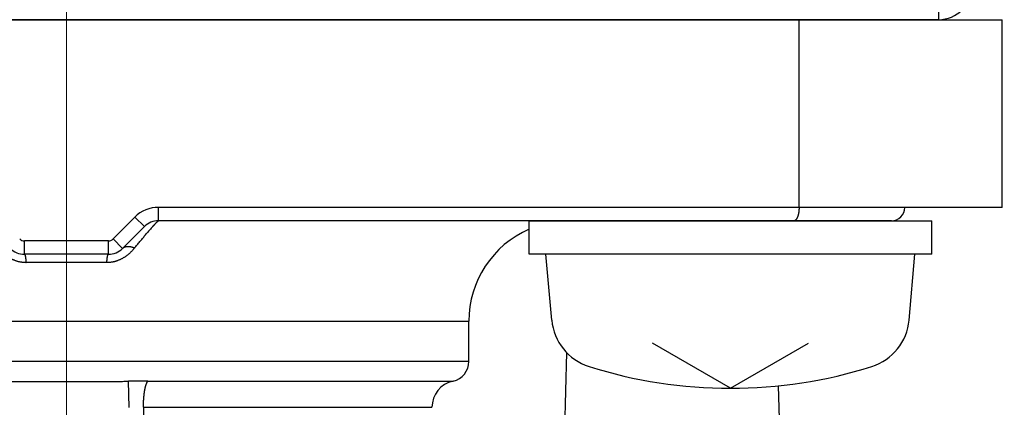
# Model space of a CAD drawing. Header units: millimetres. Extents: x 0 to 1735, y 0 to 1188.
# Tile 53 of 139: x 245 to 259, y 742 to 748. Entities that reach past the tile are written whole.
import ezdxf

# ---------------------------------------------------------------- set-up
doc = ezdxf.new("R2010")
doc.units = ezdxf.units.MM
doc.header["$LTSCALE"] = 0.727559
doc.linetypes.add('CENTER', pattern=[50.8, 31.75, -6.35, 6.35, -6.35])
doc.layers.add('NoLayerName_001', color=7, linetype='Continuous')
doc.layers.add('NoLayerName_003', color=7, linetype='Continuous')
doc.styles.get("Standard").update_dxf_attribs({"font": 'txt', "bigfont": 'extfont2'})
doc.dimstyles.get("Standard").update_dxf_attribs({"dimtxt": 2.5, "dimasz": 2.5, "dimexe": 1, "dimexo": 1, "dimtad": 1, "dimdec": 3, "dimzin": 0, "dimdsep": 46, "dimtxsty": 'Standard', "dimcen": 2.5, "dimadec": 3, "dimazin": 0, "dimtfac": 0.75, "dimtdec": 3, "dimtmove": 0, "dimatfit": 3, "dimfxl": 1, "dimarcsym": 0})

# ---------------------------------------------------------------- blocks, each defined once
blk = doc.blocks.new('_OPEN30')
at = {"color": 0, "linetype": 'ByBlock', "lineweight": -2}
for p, q in [((-1, 0.267949), (0, 0)), ((0, 0), (-1, -0.267949)), ((0, 0), (-1, 0))]:
    blk.add_line(p, q, dxfattribs=at)
blk = doc.blocks.new('*D141')
at = {"layer": 'Defpoints', "color": 0}
for p in [(330, 790), (350, 790), (250.65, 731.3)]:
    blk.add_point(p, dxfattribs=at)
at = {"layer": 'NoLayerName_001', "color": 0, "linetype": 'Continuous', "lineweight": 13}
for p, q in [((334, 790), (354, 790)), ((350, 739.3), (350, 782)), ((254.65, 731.3), (354, 731.3))]:
    blk.add_line(p, q, dxfattribs=at)
at = {"layer": 'NoLayerName_001', "color": 0, "lineweight": 13, "xscale": 8, "yscale": 8, "zscale": 8}
for p, rotation in [((350, 790), 90), ((350, 731.3), 270)]:
    blk.add_blockref('_OPEN30', p, dxfattribs=dict(at, rotation=rotation))
at = {"layer": 'NoLayerName_001', "color": 0, "lineweight": 13, "insert": (338.416, 760.65), "char_height": 12.8, "attachment_point": 5, "rotation": 90}
blk.add_mtext('\\W0.8594;５９', dxfattribs=at)

msp = doc.modelspace()

# ---------------------------------------------------------------- linework, layer by layer
at = {"layer": 'NoLayerName_001', "color": 7, "linetype": 'Continuous', "lineweight": 25}
for p, q in [((258.49999769, 764.12046916), (258.49999769, 747.99999775)), ((252.39999983, 744.50000009), (252.39999983, 745.00000008)), ((252.39999983, 745.00000008), (258.39999968, 745.00000008)), ((258.39999968, 744.50000009), (258.39999968, 745.00000008)), ((258.39999968, 744.50000009), (252.39999983, 744.50000009)), ((252.73590474, 743.51810242), (252.64999982, 744.50000009)), ((258.06409477, 743.51810242), (258.14999968, 744.50000009)), ((255.39999975, 742.50000014), (254.2370987, 743.17140138)), ((255.39999975, 742.50000014), (256.56290081, 743.17140138)), ((252.95434585, 743.03526609), (252.06405844, 709.0365616)), ((256.11324708, 742.53643351), (256.99189954, 708.98204974))]:
    msp.add_line(p, q, dxfattribs=at)
at = {"layer": 'NoLayerName_001', "color": 4, "linetype": 'Continuous', "lineweight": 25}
msp.add_line((258.5, 748), (232.49999764, 748), dxfattribs=at)
at = {"layer": 'NoLayerName_001', "color": 60, "linetype": 'Continuous', "lineweight": 25}
for p, q in [((233.00000031, 748), (259.44961071, 748)), ((256.42291143, 745.20000007), (256.42291143, 748)), ((256.42291143, 745.20000007), (256.42291143, 748)), ((259.44961071, 745.20000007), (259.44961071, 748)), ((259.44961071, 745.20000007), (246.87426403, 745.20000007)), ((246.87426403, 745.00000008), (246.87426403, 745.20000007)), ((259.44961071, 745.20000007), (246.87426403, 745.20000007)), ((246.52071065, 745.05355346), (246.19644659, 744.7292894)), ((246.66213201, 744.91213211), (246.52071065, 745.05355346)), ((257.79999969, 745.00000008), (246.87426403, 745.00000008)), ((246.66213201, 744.91213211), (246.33786794, 744.58786805)), ((246.12573592, 744.70000008), (244.87426408, 744.70000008)), ((244.87426408, 744.50000009), (244.87426408, 744.70000008)), ((246.12573592, 744.50000009), (246.12573592, 744.70000008)), ((246.33786794, 744.58786805), (246.19644659, 744.7292894)), ((246.12573592, 744.50000009), (244.87426408, 744.50000009)), ((246.10236956, 744.37500009), (244.89763044, 744.37500009)), ((239.50000015, 743.50000011), (251.49999985, 743.50000011)), ((251.49999985, 742.90000013), (251.49999985, 743.50000011)), ((251.49999985, 742.90000013), (239.50000015, 742.90000013)), ((246.43808313, 742.21143704), (246.4264882, 742.60490165)), ((246.71514139, 742.60696883), (251.26428476, 742.60696865)), ((246.6488871, 742.21626043), (250.94999986, 742.21626043)), ((246.6488871, 742.21626043), (246.64888833, 731.60000041))]:
    msp.add_line(p, q, dxfattribs=at)
at = {"layer": 'NoLayerName_001', "color": 4, "linetype": 'Continuous', "lineweight": 25}
msp.add_arc((258.5, 748.5), 0.5, 270, 0, dxfattribs=at)
at = {"layer": 'NoLayerName_001', "color": 60, "linetype": 'Continuous', "lineweight": 25}
for centre, radius, start, end in [((246.87426403, 744.70000008), 0.49999309, 90, 135), ((257.79999969, 745.20000007), 0.2, 270, 0), ((257.79999969, 745.20000007), 0.2, 270, 0), ((246.87426403, 744.70000008), 0.29999999, 90, 135), ((251.06133598, 741.10369461), 5.72617121, 138.607341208, 139.451354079), ((252.99999981, 743.50000011), 1.49999996, 113.578178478, 180), ((244.87426408, 744.80000008), 0.09999995, 225, 270), ((246.12573592, 744.80000008), 0.09999995, 270, 315), ((244.87426408, 744.80000008), 0.29999999, 225, 270), ((246.12573592, 744.80000008), 0.29999999, 270, 315), ((251.19999986, 742.90000013), 0.29999999, 282.373466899, 0), ((246.73596425, 719.54495817), 23.06202006, 90.051732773, 90.768892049), ((251.34999985, 742.21626043), 0.39999999, 102.373743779, 180)]:
    msp.add_arc(centre, radius, start, end, dxfattribs=at)
at = {"layer": 'NoLayerName_001', "color": 7, "linetype": 'Continuous', "lineweight": 25}
for centre, radius, start, end in [((253.53286047, 743.58782701), 0.79999998, 185, 252.473221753), ((257.26713903, 743.58782701), 0.79999998, 287.526778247, 355), ((255.39999975, 749.49999996), 6.99999983, 252.473221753, 287.526778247)]:
    msp.add_arc(centre, radius, start, end, dxfattribs=at)
for points, knots in [([(256.42291143, 745.20000007), (256.42290374, 745.19831753), (256.4228997, 745.19495178), (256.42282568, 745.1899029), (256.42271013, 745.18485346), (256.42254508, 745.17980423), (256.42233176, 745.17475597), (256.42206896, 745.16970943), (256.4217561, 745.16466539), (256.42139244, 745.15962458), (256.42097729, 745.15458778), (256.42050994, 745.14955573), (256.41998968, 745.1445292), (256.41941581, 745.13950894), (256.41878763, 745.13449572), (256.41810443, 745.12949028), (256.41736548, 745.12449339), (256.4165702, 745.11950581), (256.41571736, 745.11452842), (256.41480427, 745.1095624), (256.41382851, 745.10460893), (256.41278757, 745.09966921), (256.41167899, 745.09474443), (256.41050025, 745.08983578), (256.40924905, 745.08494457), (256.40792243, 745.08007269), (256.40651503, 745.07522316), (256.40502192, 745.07039927), (256.40343807, 745.06560433), (256.40175849, 745.06084168), (256.39997825, 745.05611482), (256.39809274, 745.05142806), (256.39609055, 745.04678954), (256.39396065, 745.04220846), (256.39169214, 745.03769417), (256.38927383, 745.03325638), (256.38669729, 745.02890626), (256.38394369, 745.02466354), (256.38097638, 745.0205685), (256.37781145, 745.0166142), (256.37545896, 745.01419176), (256.37431183, 745.01295245)], [0, 0, 0, 0, 0.00504768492, 0.01009709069, 0.01514790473, 0.0201998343, 0.02525260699, 0.03030597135, 0.03535969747, 0.04041357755, 0.04546742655, 0.05052108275, 0.05557440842, 0.06062729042, 0.06567964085, 0.07073139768, 0.07578252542, 0.08083301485, 0.08588283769, 0.09093195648, 0.09598042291, 0.10102839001, 0.10607611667, 0.11112397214, 0.1161724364, 0.12122166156, 0.12627114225, 0.13132055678, 0.13636988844, 0.14141944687, 0.14646988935, 0.15152165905, 0.15657352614, 0.1616246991, 0.16667553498, 0.17172766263, 0.17678338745, 0.18184002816, 0.18689504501, 0.19195129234, 0.19701748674, 0.19701748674, 0.19701748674, 0.19701748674]), ([(256.42291143, 745.20000007), (256.42290374, 745.19831753), (256.4228997, 745.19495178), (256.42282568, 745.1899029), (256.42271013, 745.18485346), (256.42254508, 745.17980423), (256.42233176, 745.17475597), (256.42206896, 745.16970943), (256.4217561, 745.16466539), (256.42139244, 745.15962458), (256.42097729, 745.15458778), (256.42050994, 745.14955573), (256.41998968, 745.1445292), (256.41941581, 745.13950894), (256.41878763, 745.13449572), (256.41810443, 745.12949028), (256.41736548, 745.12449339), (256.4165702, 745.11950581), (256.41571736, 745.11452842), (256.41480427, 745.1095624), (256.41382851, 745.10460893), (256.41278757, 745.09966921), (256.41167899, 745.09474443), (256.41050025, 745.08983578), (256.40924905, 745.08494457), (256.40792243, 745.08007269), (256.40651503, 745.07522316), (256.40502192, 745.07039927), (256.40343807, 745.06560433), (256.40175849, 745.06084168), (256.39997825, 745.05611482), (256.39809274, 745.05142806), (256.39609055, 745.04678954), (256.39396065, 745.04220846), (256.39169214, 745.03769417), (256.38927383, 745.03325638), (256.38669729, 745.02890626), (256.38394369, 745.02466354), (256.38097638, 745.0205685), (256.37781145, 745.0166142), (256.37545896, 745.01419176), (256.37431183, 745.01295245)], [0, 0, 0, 0, 0.00504768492, 0.01009709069, 0.01514790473, 0.0201998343, 0.02525260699, 0.03030597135, 0.03535969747, 0.04041357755, 0.04546742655, 0.05052108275, 0.05557440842, 0.06062729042, 0.06567964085, 0.07073139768, 0.07578252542, 0.08083301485, 0.08588283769, 0.09093195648, 0.09598042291, 0.10102839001, 0.10607611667, 0.11112397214, 0.1161724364, 0.12122166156, 0.12627114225, 0.13132055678, 0.13636988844, 0.14141944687, 0.14646988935, 0.15152165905, 0.15657352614, 0.1616246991, 0.16667553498, 0.17172766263, 0.17678338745, 0.18184002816, 0.18689504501, 0.19195129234, 0.19701748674, 0.19701748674, 0.19701748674, 0.19701748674]), ([(256.37431183, 745.01295245), (256.37307285, 745.01180173), (256.37067045, 745.00941825), (256.36662321, 745.00634384), (256.36227137, 745.0036949), (256.35758329, 745.00168562), (256.35266031, 745.00025796), (256.34925856, 745.00015601), (256.3475801, 745.00000008)], [0, 0, 0, 0, 0.005072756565, 0.01013871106, 0.015210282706, 0.020314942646, 0.025412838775, 0.030469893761, 0.030469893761, 0.030469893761, 0.030469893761])]:
    msp.add_open_spline(points, degree=3, knots=knots, dxfattribs=at)
at = {"layer": 'NoLayerName_001', "color": 60, "linetype": 'Continuous', "lineweight": 25}
for points, knots in [([(246.76558641, 744.8899292), (246.76764409, 744.89225397), (246.77175562, 744.89690692), (246.77725811, 744.90309277), (246.78208314, 744.90849619), (246.78622781, 744.91311971), (246.79038169, 744.91773498), (246.79454545, 744.92234133), (246.79871969, 744.92693821), (246.802905, 744.93152505), (246.80710201, 744.93610123), (246.81131117, 744.94066629), (246.81483015, 744.94446001), (246.81765308, 744.94748772), (246.81977435, 744.94975463), (246.82189993, 744.95201742), (246.82403004, 744.95427587), (246.82616489, 744.95652974), (246.82830473, 744.95877881), (246.83045003, 744.96102265), (246.83260127, 744.96326085), (246.83475896, 744.965493), (246.83692358, 744.96771867), (246.83909562, 744.96993746), (246.84127556, 744.97214893), (246.84346377, 744.97435256), (246.84566182, 744.9765464), (246.84787122, 744.97872835), (246.85009342, 744.98089633), (246.85232997, 744.98304818), (246.85458229, 744.9851822), (246.85685352, 744.98729584), (246.85914939, 744.98938437), (246.86147541, 744.9914447), (246.86383617, 744.99346875), (246.86623137, 744.99545903), (246.86873483, 744.99727948), (246.87127083, 744.99912216), (246.87329415, 744.99964908), (246.87426403, 745.00000008)], [0, 0, 0, 0, 0.00931382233, 0.01862771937, 0.02483700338, 0.03104629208, 0.03725558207, 0.04346487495, 0.04967417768, 0.05588350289, 0.06209286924, 0.06830229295, 0.07451170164, 0.07761636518, 0.08072098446, 0.08382554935, 0.08693005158, 0.09003448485, 0.09313885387, 0.09624320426, 0.09934759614, 0.10245209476, 0.10555677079, 0.10866170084, 0.11176696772, 0.11487258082, 0.11797822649, 0.1210835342, 0.1241881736, 0.12729186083, 0.13039438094, 0.13349630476, 0.13659934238, 0.13970550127, 0.14281702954, 0.145931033, 0.14903600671, 0.15212998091, 0.15522431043, 0.15522431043, 0.15522431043, 0.15522431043]), ([(246.51782471, 744.59473386), (246.52416178, 744.60251518), (246.536825, 744.61808675), (246.55588541, 744.64139076), (246.574984, 744.66466377), (246.59412861, 744.68789934), (246.61332383, 744.71109334), (246.63257577, 744.7342403), (246.65189027, 744.7573349), (246.67127251, 744.78037243), (246.68748766, 744.79951678), (246.70049615, 744.81480122), (246.70702055, 744.82242621), (246.71028022, 744.82624085)], [0, 0, 0, 0, 0.03010592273, 0.06021189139, 0.09031815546, 0.12042480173, 0.15053162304, 0.18063842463, 0.21074506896, 0.2408514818, 0.27095765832, 0.28601068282, 0.30106368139, 0.30106368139, 0.30106368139, 0.30106368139]), ([(244.89763044, 744.37500009), (244.89223975, 744.37510105), (244.88144748, 744.37515838), (244.86527568, 744.37611368), (244.84912924, 744.37757833), (244.83303317, 744.37963859), (244.81701098, 744.38226094), (244.80108658, 744.38544401), (244.78528377, 744.38917783), (244.76962575, 744.39345493), (244.75413302, 744.39826805), (244.7388192, 744.40359971), (244.72369467, 744.40943328), (244.70876926, 744.41575233), (244.6940528, 744.4225404), (244.67955513, 744.42978106), (244.66528605, 744.43745786), (244.65125492, 744.44555474), (244.63746942, 744.4540564), (244.62393459, 744.46294726), (244.61065423, 744.47221259), (244.59763197, 744.48183773), (244.58487144, 744.49180805), (244.57237627, 744.50210891), (244.56014994, 744.51272567), (244.54819558, 744.52364469), (244.53651324, 744.53485093), (244.52510245, 744.54633055), (244.51395887, 744.558067), (244.50309198, 744.5700552), (244.49245952, 744.58224728), (244.48562625, 744.59058794), (244.48217858, 744.59473069)], [0, 0, 0, 0, 0.01617491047, 0.03236971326, 0.04858145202, 0.06480641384, 0.08104024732, 0.0972780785, 0.11351462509, 0.12974430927, 0.14596332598, 0.16217457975, 0.17838149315, 0.19458631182, 0.21079017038, 0.22699315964, 0.24319439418, 0.25939208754, 0.2755853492, 0.29177636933, 0.30796699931, 0.32415824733, 0.34035032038, 0.35654266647, 0.37273401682, 0.38892275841, 0.40510913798, 0.42129379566, 0.43747659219, 0.45365663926, 0.46983233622, 0.48600140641, 0.48600140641, 0.48600140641, 0.48600140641]), ([(246.51782471, 744.59473386), (246.51437704, 744.59059108), (246.50754408, 744.58225009), (246.4969101, 744.57005924), (246.48604111, 744.55807286), (246.47489501, 744.54633857), (246.4634818, 744.53486095), (246.45179752, 744.52365613), (246.43984218, 744.51273747), (246.42761612, 744.50211968), (246.41512212, 744.49181676), (246.40236341, 744.48184366), (246.38934337, 744.47221529), (246.37606536, 744.46294662), (246.36253274, 744.45405261), (246.34874905, 744.44554828), (246.3347191, 744.43744958), (246.3204506, 744.42977173), (246.305953, 744.42253066), (246.29123624, 744.41574269), (246.27631025, 744.40942411), (246.26118497, 744.40359124), (246.24587035, 744.39826041), (246.23037687, 744.3934481), (246.21471822, 744.38917165), (246.19891492, 744.3854384), (246.18299013, 744.38225587), (246.16696764, 744.37963413), (246.15087132, 744.37757461), (246.13472467, 744.37611089), (246.11855268, 744.37515675), (246.10776031, 744.37510053), (246.10236956, 744.37500009)], [0, 0, 0, 0, 0.01616917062, 0.03234488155, 0.04852497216, 0.06470791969, 0.08089287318, 0.09707968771, 0.11326895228, 0.12946082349, 0.14565360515, 0.16184597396, 0.17803735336, 0.19422795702, 0.21041883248, 0.22661190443, 0.24280946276, 0.25901067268, 0.27521376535, 0.2914178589, 0.30762303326, 0.32383039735, 0.34004215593, 0.35626167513, 0.37249179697, 0.38872869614, 0.40496679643, 0.4212008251, 0.43742592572, 0.45363777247, 0.46983268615, 0.48600775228, 0.48600775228, 0.48600775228, 0.48600775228]), ([(246.33786816, 744.58786784), (246.33941725, 744.58930534), (246.34244542, 744.59226895), (246.34744437, 744.59621427), (246.35267757, 744.59986115), (246.35815967, 744.60314912), (246.36383997, 744.60608637), (246.36968615, 744.60866335), (246.37566762, 744.61087559), (246.38175737, 744.61273415), (246.38793498, 744.61425689), (246.39418245, 744.61546164), (246.4004818, 744.61636641), (246.40681505, 744.61698907), (246.41316506, 744.61734756), (246.41951857, 744.61745947), (246.42586693, 744.6173363), (246.43220495, 744.61699011), (246.43852812, 744.61643285), (246.44483198, 744.61567651), (246.45111202, 744.61473305), (246.45736378, 744.61361443), (246.4635831, 744.61233259), (246.4697671, 744.61089873), (246.47591324, 744.60931869), (246.48202012, 744.60759839), (246.48808655, 744.60574373), (246.49411118, 744.60376023), (246.50009326, 744.60165491), (246.50602975, 744.59942923), (246.51192627, 744.5971053), (246.51581412, 744.59545336), (246.51776281, 744.59464048)], [0, 0, 0, 0, 0.0063399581, 0.01269942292, 0.01907683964, 0.02546692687, 0.03186136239, 0.03824943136, 0.04462141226, 0.05098243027, 0.05734049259, 0.06370007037, 0.0700623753, 0.07642566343, 0.08278553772, 0.08913761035, 0.09548461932, 0.10183008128, 0.10817627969, 0.11452433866, 0.12087429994, 0.12722520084, 0.13357515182, 0.13992238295, 0.14626752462, 0.15261139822, 0.15895446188, 0.1652968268, 0.17163827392, 0.17797827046, 0.18431598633, 0.19065031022, 0.19065031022, 0.19065031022, 0.19065031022]), ([(244.87426408, 744.50000009), (244.87512355, 744.49958934), (244.87708972, 744.49904345), (244.87870451, 744.49647124), (244.88004628, 744.49394577), (244.88116534, 744.49129183), (244.88215499, 744.48859272), (244.88302552, 744.48585327), (244.88380458, 744.48309053), (244.88452029, 744.48031094), (244.88519289, 744.47752035), (244.88582447, 744.47471964), (244.88642024, 744.47191063), (244.88698449, 744.46909488), (244.88752201, 744.46627395), (244.88803667, 744.46344899), (244.88852922, 744.46062033), (244.88900087, 744.45778826), (244.88945271, 744.45495299), (244.88988587, 744.45211477), (244.89030146, 744.44927383), (244.89070061, 744.44643039), (244.89108444, 744.44358471), (244.89145406, 744.440737), (244.89181059, 744.43788751), (244.89215516, 744.43503647), (244.89248888, 744.43218411), (244.89281285, 744.42933067), (244.89312827, 744.42647637), (244.893436, 744.42362137), (244.8937361, 744.42076571), (244.89402876, 744.4179094), (244.89431412, 744.41505247), (244.89459234, 744.41219494), (244.89486359, 744.40933681), (244.89512801, 744.40647812), (244.89538576, 744.40361888), (244.89563705, 744.4007591), (244.89588179, 744.3978988), (244.89612107, 744.39503806), (244.89627473, 744.39313042), (244.8963523, 744.39217667)], [0, 0, 0, 0, 0.0028577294, 0.0058176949, 0.00866043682, 0.0115423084, 0.01441982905, 0.0172912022, 0.02016096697, 0.02303090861, 0.02590128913, 0.02877224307, 0.03164373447, 0.03451554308, 0.03738729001, 0.04025868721, 0.04312983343, 0.04600085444, 0.04887185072, 0.05174289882, 0.0546140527, 0.05748534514, 0.06035678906, 0.06322837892, 0.06610009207, 0.06897189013, 0.07184372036, 0.074715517, 0.07758720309, 0.0804587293, 0.08333010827, 0.08620135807, 0.08907249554, 0.09194353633, 0.09481449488, 0.09768538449, 0.10055621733, 0.10342700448, 0.1062977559, 0.10916848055, 0.11203918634, 0.11203918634, 0.11203918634, 0.11203918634]), ([(246.10236956, 744.37500009), (246.10243613, 744.37595468), (246.10256805, 744.37786393), (246.10277335, 744.38072728), (246.10298327, 744.3835903), (246.10319877, 744.38645289), (246.10341979, 744.38931507), (246.10364655, 744.3921768), (246.10387919, 744.39503808), (246.10411786, 744.39789887), (246.10436273, 744.40075917), (246.10461396, 744.40361896), (246.10487169, 744.40647821), (246.10513609, 744.40933691), (246.10540731, 744.41219504), (246.10568552, 744.41505259), (246.10597086, 744.41790953), (246.1062635, 744.42076584), (246.10656358, 744.42362151), (246.10687129, 744.42647651), (246.10718669, 744.42933082), (246.10751065, 744.43218427), (246.10784436, 744.43503664), (246.10818891, 744.43788769), (246.10854543, 744.44073719), (246.10891504, 744.4435849), (246.10929886, 744.4464306), (246.109698, 744.44927404), (246.11011359, 744.45211499), (246.11054675, 744.45495322), (246.11099859, 744.45778849), (246.11147024, 744.46062057), (246.11196279, 744.46344923), (246.11247745, 744.46627419), (246.11301499, 744.46909513), (246.11357922, 744.4719109), (246.11417515, 744.47471986), (246.11480617, 744.47752073), (246.11548094, 744.48031073), (246.11618867, 744.48309255), (246.11672788, 744.48492848), (246.11698904, 744.48584873)], [0, 0, 0, 0, 0.00287071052, 0.00574141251, 0.00861210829, 0.01148280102, 0.01435349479, 0.01722419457, 0.02009490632, 0.02296563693, 0.02583639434, 0.02870718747, 0.03157802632, 0.03444892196, 0.03731988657, 0.04019093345, 0.04306207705, 0.04593333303, 0.04880471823, 0.05167625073, 0.05454794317, 0.05741974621, 0.06029158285, 0.06316338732, 0.06603510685, 0.06890670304, 0.07177815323, 0.07464945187, 0.07752061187, 0.08039166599, 0.08326266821, 0.08613369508, 0.08900484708, 0.09187624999, 0.09474800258, 0.09761981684, 0.10049131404, 0.10336227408, 0.10623266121, 0.10910261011, 0.11197238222, 0.11197238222, 0.11197238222, 0.11197238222]), ([(246.11698904, 744.48584873), (246.11728057, 744.48676038), (246.11783692, 744.48859544), (246.11883642, 744.49129141), (246.11995292, 744.49394617), (246.12129546, 744.49647138), (246.12291019, 744.49904357), (246.12487643, 744.49958937), (246.12573592, 744.50000009)], [0, 0, 0, 0, 0.002871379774, 0.005748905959, 0.008630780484, 0.011473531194, 0.014433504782, 0.017291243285, 0.017291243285, 0.017291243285, 0.017291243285]), ([(244.8963523, 744.39217667), (244.8964279, 744.39122276), (244.89658051, 744.38931506), (244.89680099, 744.38645285), (244.89701667, 744.38359027), (244.89722659, 744.38072727), (244.89743192, 744.37786392), (244.89756386, 744.37595467), (244.89763044, 744.37500009)], [0, 0, 0, 0, 0.002870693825, 0.005741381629, 0.008612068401, 0.011482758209, 0.014353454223, 0.017224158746, 0.017224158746, 0.017224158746, 0.017224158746]), ([(244.5735118, 742.60490166), (244.60439308, 742.60454249), (244.66615506, 742.60376652), (244.7588019, 742.60294831), (244.86689156, 742.60218382), (245.00586599, 742.60151449), (245.20660772, 742.60093412), (245.37646654, 742.60077128), (245.48455831, 742.60076792), (245.5, 742.60076642)], [0, 0, 0, 0, 0.09265009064, 0.18530034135, 0.27795089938, 0.41692709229, 0.60222805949, 0.88017832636, 0.926503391, 0.926503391, 0.926503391, 0.926503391]), ([(245.5, 742.60076642), (245.59265005, 742.60083832), (245.74706714, 742.60083693), (245.94780898, 742.6013604), (246.08678371, 742.60193764), (246.1948742, 742.6025959), (246.28752165, 742.60334165), (246.36472636, 742.60412209), (246.41104768, 742.60471183), (246.4264882, 742.60490166)], [0, 0, 0, 0, 0.27795024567, 0.46325094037, 0.60222712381, 0.69487782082, 0.78752822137, 0.88017835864, 0.92650341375, 0.92650341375, 0.92650341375, 0.92650341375]), ([(246.64888833, 742.21626043), (246.64889703, 742.21960129), (246.64890164, 742.22628315), (246.64898541, 742.23630576), (246.6491158, 742.2463281), (246.6493016, 742.25634986), (246.64954113, 742.26637077), (246.6498355, 742.27639054), (246.65018509, 742.28640888), (246.65059047, 742.29642551), (246.65105216, 742.30644015), (246.65157069, 742.3164525), (246.6521466, 742.32646229), (246.65278039, 742.33646923), (246.65347267, 742.34647302), (246.65422367, 742.35647324), (246.65503616, 742.36646911), (246.6559138, 742.37645957), (246.65686001, 742.38644349), (246.65787829, 742.39641975), (246.6589721, 742.40638724), (246.66014491, 742.41634483), (246.66140021, 742.42629139), (246.66274146, 742.43622581), (246.66417214, 742.44614697), (246.66569571, 742.45605374), (246.66731574, 742.46594495), (246.66903523, 742.47581938), (246.67086509, 742.48567422), (246.672817, 742.49550623), (246.67490234, 742.50531216), (246.67713278, 742.51508836), (246.67951835, 742.52482971), (246.68208697, 742.53452427), (246.68486635, 742.54415785), (246.68788795, 742.5537139), (246.69116766, 742.56318326), (246.69480528, 742.57252425), (246.69880708, 742.58174426), (246.70198686, 742.58764962), (246.70351611, 742.59063946)], [0, 0, 0, 0, 0.01002261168, 0.02004549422, 0.03006864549, 0.04009207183, 0.05011578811, 0.06013981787, 0.07016419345, 0.08018895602, 0.09021415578, 0.100239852, 0.11026611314, 0.12029301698, 0.13032065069, 0.14034907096, 0.15037798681, 0.16040696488, 0.17043563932, 0.18046371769, 0.19049098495, 0.20051730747, 0.21054263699, 0.22056701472, 0.23059057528, 0.24061355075, 0.25063627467, 0.26065909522, 0.27068206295, 0.28070543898, 0.29072992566, 0.3007567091, 0.31078652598, 0.32081602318, 0.33084192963, 0.34086302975, 0.35088040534, 0.36089894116, 0.37093308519, 0.38100780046, 0.38100780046, 0.38100780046, 0.38100780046]), ([(246.70351611, 742.59063946), (246.70528283, 742.59349458), (246.70845215, 742.59944036), (246.71303302, 742.60438082), (246.71514139, 742.60696883)], [0, 0, 0, 0, 0.010072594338, 0.02008692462, 0.02008692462, 0.02008692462, 0.02008692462])]:
    msp.add_open_spline(points, degree=3, knots=knots, dxfattribs=at)
at = {"layer": 'NoLayerName_003', "color": 4, "linetype": 'CENTER', "lineweight": 13}
msp.add_line((245.5, 727.25000052), (245.5, 752.24999989), dxfattribs=at)

# ---------------------------------------------------------------- dimensions: what is measured, and where the dimension line sits
at = {"layer": 'NoLayerName_001', "color": 3, "linetype": 'Continuous', "lineweight": 13}
dim = msp.add_linear_dim(base=(350, 790), p1=(250.64999862, 731.30000042), p2=(329.99999519, 790), angle=90, text='\\W0.8594;５９', dimstyle='Standard', override={"dimtxt": 12.8, "dimasz": 8, "dimexe": 4, "dimexo": 4, "dimgap": 4, "dimdec": 8, "dimzin": 8, "dimblk": 'OPEN30', "dimclrd": 0, "dimclre": 0, "dimclrt": 0, "dimtp": 0, "dimtm": 0, "dimlwd": 13, "dimlwe": 13}, dxfattribs=at)
dim.commit()
dim.dimension.update_dxf_attribs({"geometry": '*D141', "text_midpoint": (350, 760.64999993), "dimtype": 160})

doc.saveas('drawing.dxf')
